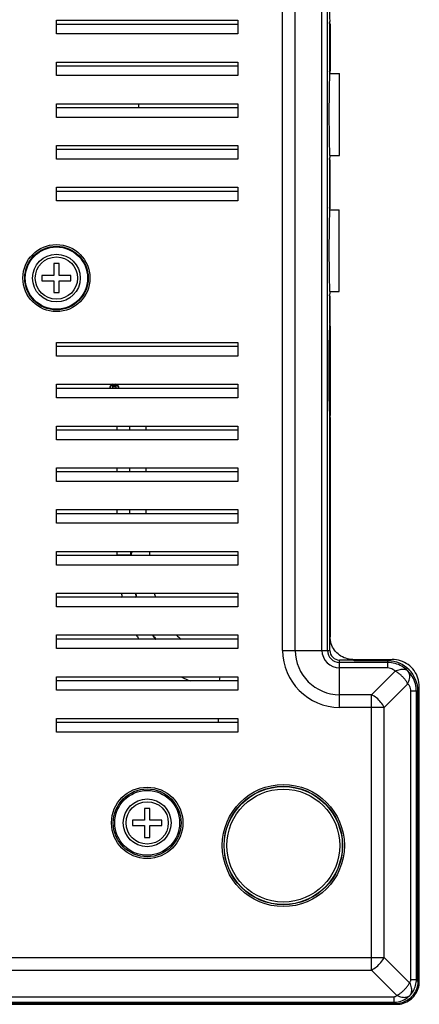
# Model space of a CAD drawing. Header units: inches. Extents: x 0 to 34, y 0 to 22.
# Tile 77 of 86: x 29.4 to 30.5, y 8.6 to 11.3. Entities that reach past the tile are written whole.
import ezdxf

# ---------------------------------------------------------------- set-up
doc = ezdxf.new("R2010")
doc.units = ezdxf.units.IN
doc.header["$LTSCALE"] = 1.87
doc.header["$MEASUREMENT"] = 0
doc.layers.get('0').update_dxf_attribs({"linetype": 'CONTINUOUS'})
doc.layers.add('COSMETIC', color=7, linetype='CONTINUOUS')

msp = doc.modelspace()

# ---------------------------------------------------------------- linework, layer by layer
at = {"color": 7, "linetype": 'CONTINUOUS'}
for p, q in [((30.07979, 9.54966), (30.07979, 12.98716)), ((30.11468, 9.54966), (30.11468, 12.98716)), ((30.18817, 9.54966), (30.18817, 12.98716)), ((30.20327, 9.54966), (30.20327, 12.98716)), ((29.45672, 11.28466), (29.95672, 11.28466)), ((29.45672, 11.24716), (29.45672, 11.28466)), ((29.95672, 11.28466), (29.95672, 11.24716)), ((30.20988, 11.14498), (30.20988, 11.28134)), ((29.95672, 11.27335), (29.45672, 11.27335)), ((30.21057, 11.27465), (30.21057, 11.14566)), ((29.95672, 11.24716), (29.45672, 11.24716)), ((29.45672, 11.16966), (29.95672, 11.16966)), ((29.45672, 11.13216), (29.45672, 11.16966)), ((29.95672, 11.15835), (29.45672, 11.15835)), ((29.95672, 11.16966), (29.95672, 11.13216)), ((29.95672, 11.13216), (29.45672, 11.13216)), ((30.20942, 11.13766), (30.23601, 11.13766)), ((30.23601, 10.91266), (30.23601, 11.13766)), ((29.45672, 11.05466), (29.95672, 11.05466)), ((29.45672, 11.01716), (29.45672, 11.05466)), ((29.95672, 11.04335), (29.45672, 11.04335)), ((29.95672, 11.05466), (29.95672, 11.01716)), ((29.95672, 11.01716), (29.45672, 11.01716)), ((29.45672, 10.93966), (29.95672, 10.93966)), ((29.45672, 10.90216), (29.45672, 10.93966)), ((29.95672, 10.92835), (29.45672, 10.92835)), ((29.95672, 10.93966), (29.95672, 10.90216)), ((29.95672, 10.90216), (29.45672, 10.90216)), ((30.20949, 10.91266), (30.23601, 10.91266)), ((30.20988, 10.76998), (30.20988, 10.90634)), ((30.21057, 10.77066), (30.21057, 10.89965)), ((29.45672, 10.82466), (29.95672, 10.82466)), ((29.45672, 10.78716), (29.45672, 10.82466)), ((29.95672, 10.82466), (29.95672, 10.78716)), ((29.95672, 10.81335), (29.45672, 10.81335)), ((29.95672, 10.78716), (29.45672, 10.78716)), ((30.20942, 10.76266), (30.23597, 10.76266)), ((30.23597, 10.53766), (30.23597, 10.76266)), ((29.46422, 10.61466), (29.44922, 10.61466)), ((29.44922, 10.61466), (29.44922, 10.58216)), ((29.46422, 10.58216), (29.46422, 10.61466)), ((29.44922, 10.58216), (29.41672, 10.58216)), ((29.41672, 10.58216), (29.41672, 10.56716)), ((29.49672, 10.58216), (29.46422, 10.58216)), ((29.49672, 10.56716), (29.49672, 10.58216)), ((29.41672, 10.56716), (29.44922, 10.56716)), ((29.44922, 10.56716), (29.44922, 10.53466)), ((29.46422, 10.56716), (29.49672, 10.56716)), ((29.46422, 10.53466), (29.46422, 10.56716)), ((29.44922, 10.53466), (29.46422, 10.53466)), ((30.20949, 10.53766), (30.23597, 10.53766)), ((30.20988, 10.44975), (30.20988, 10.53134)), ((30.21057, 10.4454), (30.21057, 10.52465)), ((30.21169, 10.44219), (30.20898, 10.44219)), ((30.21169, 10.19613), (30.21169, 10.44219)), ((29.45672, 10.39716), (29.95672, 10.39716)), ((29.45672, 10.35966), (29.45672, 10.39716)), ((29.95672, 10.38585), (29.45672, 10.38585)), ((29.95672, 10.39716), (29.95672, 10.35966)), ((29.95672, 10.35966), (29.45672, 10.35966)), ((29.45672, 10.28216), (29.95672, 10.28216)), ((29.45672, 10.24466), (29.45672, 10.28216)), ((29.60441, 10.27585), (29.60441, 10.27085)), ((29.6113, 10.27998), (29.62114, 10.27998)), ((29.6113, 10.27998), (29.6113, 10.27085)), ((29.6113, 10.27603), (29.62114, 10.27603)), ((29.62114, 10.27085), (29.62114, 10.27998)), ((29.62803, 10.27085), (29.62803, 10.27585)), ((29.95672, 10.28216), (29.95672, 10.24466)), ((29.95672, 10.27085), (29.45672, 10.27085)), ((29.95672, 10.24466), (29.45672, 10.24466)), ((30.21169, 10.19613), (30.20909, 10.19613)), ((29.45672, 10.16716), (29.95672, 10.16716)), ((29.45672, 10.12966), (29.45672, 10.16716)), ((29.62389, 10.15585), (29.62389, 10.16716)), ((29.65767, 10.16716), (29.65767, 10.15585)), ((29.70271, 10.16716), (29.70271, 10.15585)), ((29.95672, 10.16716), (29.95672, 10.12966)), ((30.20988, 9.54966), (30.20988, 10.18956)), ((30.21057, 10.19092), (30.21057, 9.58716)), ((29.95672, 10.15585), (29.45672, 10.15585)), ((29.95672, 10.12966), (29.45672, 10.12966)), ((29.45672, 10.05216), (29.95672, 10.05216)), ((29.45672, 10.01466), (29.45672, 10.05216)), ((29.95672, 10.04085), (29.45672, 10.04085)), ((29.62389, 10.04085), (29.62389, 10.05216)), ((29.65767, 10.05216), (29.65767, 10.04085)), ((29.70271, 10.05216), (29.70271, 10.04085)), ((29.95672, 10.05216), (29.95672, 10.01466)), ((29.95672, 10.01466), (29.45672, 10.01466)), ((29.45672, 9.93716), (29.95672, 9.93716)), ((29.45672, 9.89966), (29.45672, 9.93716)), ((29.95672, 9.92585), (29.45672, 9.92585)), ((29.62389, 9.92585), (29.62389, 9.93716)), ((29.65767, 9.93716), (29.65767, 9.92585)), ((29.70271, 9.93716), (29.70271, 9.92585)), ((29.95672, 9.93716), (29.95672, 9.89966)), ((29.95672, 9.89966), (29.45672, 9.89966)), ((29.45672, 9.82216), (29.95672, 9.82216)), ((29.45672, 9.78466), (29.45672, 9.82216)), ((29.62389, 9.81157), (29.62389, 9.82216)), ((29.66138, 9.81211), (29.66138, 9.82216)), ((29.95672, 9.82216), (29.95672, 9.78466)), ((29.95672, 9.81085), (29.45672, 9.81085)), ((29.66138, 9.81211), (29.66188, 9.81216)), ((29.95672, 9.78466), (29.45672, 9.78466)), ((29.45672, 9.70716), (29.95672, 9.70716)), ((29.45672, 9.66966), (29.45672, 9.70716)), ((29.95672, 9.70716), (29.95672, 9.66966)), ((29.95672, 9.69585), (29.45672, 9.69585)), ((29.95672, 9.66966), (29.45672, 9.66966)), ((29.45672, 9.59216), (29.95672, 9.59216)), ((29.45672, 9.55466), (29.45672, 9.59216)), ((29.95672, 9.58085), (29.45672, 9.58085)), ((29.95672, 9.59216), (29.95672, 9.55466)), ((29.95672, 9.55466), (29.45672, 9.55466)), ((30.07979, 9.54966), (30.20988, 9.54966)), ((30.27672, 9.52283), (30.23672, 9.52283)), ((30.23672, 9.39273), (30.23672, 9.52283)), ((30.36922, 9.51621), (30.23672, 9.51621)), ((30.27309, 9.52466), (30.3813, 9.52466)), ((30.27672, 9.52053), (30.27672, 9.52283)), ((30.36922, 9.52053), (30.27672, 9.52053)), ((30.30672, 9.52466), (30.30672, 9.52053)), ((30.36922, 9.50111), (30.36922, 9.52053)), ((30.36922, 9.50111), (30.23672, 9.50111)), ((30.38961, 9.49244), (30.32479, 9.42762)), ((29.45672, 9.47716), (29.95672, 9.47716)), ((29.45672, 9.43966), (29.45672, 9.47716)), ((29.95672, 9.46585), (29.45672, 9.46585)), ((29.90591, 9.46585), (29.90782, 9.47716)), ((29.95672, 9.47716), (29.95672, 9.43966)), ((29.95672, 9.43966), (29.45672, 9.43966)), ((30.4245, 9.45755), (30.35968, 9.39273)), ((30.45259, 9.43716), (30.43317, 9.43716)), ((30.43317, 8.6433), (30.43317, 9.43716)), ((30.44827, 8.6433), (30.44827, 9.43716)), ((30.45259, 8.63897), (30.45259, 9.43716)), ((30.45632, 8.63753), (30.45632, 9.44966)), ((30.32479, 9.42762), (30.23672, 9.42762)), ((30.32479, 8.66941), (30.32479, 9.42762)), ((30.32479, 9.39273), (30.23672, 9.39273)), ((30.35968, 9.39273), (30.32479, 9.39273)), ((30.35968, 8.7043), (30.35968, 9.39273)), ((29.45672, 9.36216), (29.95672, 9.36216)), ((29.45672, 9.32466), (29.45672, 9.36216)), ((29.90246, 9.36216), (29.90246, 9.35085)), ((29.95672, 9.36216), (29.95672, 9.32466)), ((29.95672, 9.35085), (29.45672, 9.35085)), ((29.95672, 9.32466), (29.45672, 9.32466)), ((29.71422, 9.11466), (29.69922, 9.11466)), ((29.69922, 9.11466), (29.69922, 9.08216)), ((29.71422, 9.08216), (29.71422, 9.11466)), ((29.69922, 9.08216), (29.66672, 9.08216)), ((29.66672, 9.08216), (29.66672, 9.06716)), ((29.66672, 9.06716), (29.69922, 9.06716)), ((29.69922, 9.06716), (29.69922, 9.03466)), ((29.74672, 9.08216), (29.71422, 9.08216)), ((29.71422, 9.06716), (29.74672, 9.06716)), ((29.71422, 9.03466), (29.71422, 9.06716)), ((29.74672, 9.06716), (29.74672, 9.08216)), ((29.69922, 9.03466), (29.71422, 9.03466)), ((23.30147, 8.7043), (30.35968, 8.7043)), ((30.42942, 8.63456), (30.35968, 8.7043)), ((23.33635, 8.66941), (30.32479, 8.66941)), ((30.39453, 8.59967), (30.32479, 8.66941)), ((30.43317, 8.6433), (30.44827, 8.6433)), ((30.45259, 8.63897), (30.44827, 8.6433)), ((23.27536, 8.59591), (30.38579, 8.59591)), ((30.38579, 8.59591), (30.38579, 8.58082)), ((23.26959, 8.57505), (30.39385, 8.57505)), ((30.39011, 8.57649), (23.27103, 8.57649)), ((23.27536, 8.58082), (30.38579, 8.58082)), ((30.39011, 8.57649), (30.38579, 8.58082))]:
    msp.add_line(p, q, dxfattribs=at)
for centre, radius in [((29.45672, 10.57466), 0.09243), ((29.45672, 10.57466), 0.08743), ((29.45672, 10.57466), 0.08566), ((29.45672, 10.57466), 0.06575), ((29.45672, 10.57466), 0.05825), ((29.70672, 9.07466), 0.09833), ((29.70672, 9.07466), 0.09333), ((29.70672, 9.07466), 0.08926), ((30.08172, 9.01216), 0.16816), ((30.08172, 9.01216), 0.16316), ((30.08172, 9.01216), 0.1625), ((30.08172, 9.01216), 0.1555), ((29.70672, 9.07466), 0.06575), ((29.70672, 9.07466), 0.05825)]:
    msp.add_circle(centre, radius, dxfattribs=at)
for centre, radius, start, end in [((29.61622, 10.26916), 0.01375, 106.70406, 172.42361), ((29.61622, 10.26916), 0.0128, 7.59443, 172.40557), ((29.61622, 10.26916), 0.01375, 7.57639, 73.29594), ((30.23672, 9.54966), 0.15692, 180, 270), ((30.23672, 9.54966), 0.12203, 180, 270), ((30.23672, 9.54966), 0.04854, 180, 270), ((30.23672, 9.54966), 0.03345, 180, 270), ((30.23672, 9.54966), 0.02683, 180, 270), ((30.36922, 9.43716), 0.08338, 0, 90)]:
    msp.add_arc(centre, radius, start, end, dxfattribs=at)
for points, knots in [([(30.20988, 11.51998), (30.20941, 11.51538), (30.20885, 11.50312), (30.20816, 11.48087), (30.2077, 11.45172), (30.20744, 11.41818), (30.20744, 11.38314), (30.2077, 11.3496), (30.20816, 11.32045), (30.20885, 11.2982), (30.20941, 11.28594), (30.20988, 11.28134)], [0, 0, 0, 0, 0.0580778, 0.1540923, 0.2798138, 0.4244424, 0.5755581, 0.7201866, 0.8459079, 0.9419222, 1, 1, 1, 1]), ([(30.20988, 11.14498), (30.20941, 11.14038), (30.20885, 11.12812), (30.20816, 11.10587), (30.2077, 11.07672), (30.20744, 11.04318), (30.20744, 11.00814), (30.2077, 10.9746), (30.20816, 10.94545), (30.20885, 10.9232), (30.20941, 10.91094), (30.20988, 10.90634)], [0, 0, 0, 0, 0.0580778, 0.1540923, 0.2798138, 0.4244424, 0.5755581, 0.7201866, 0.8459079, 0.9419222, 1, 1, 1, 1]), ([(30.20979, 11.13769), (30.20973, 11.13831), (30.20935, 11.14164), (30.20853, 11.14566), (30.21057, 11.14566)], [0, 0, 0, 0, 0.1946137, 1, 1, 1, 1]), ([(30.20988, 10.76998), (30.20941, 10.76538), (30.20885, 10.75312), (30.20816, 10.73087), (30.2077, 10.70172), (30.20744, 10.66818), (30.20744, 10.63314), (30.2077, 10.5996), (30.20816, 10.57045), (30.20885, 10.5482), (30.20941, 10.53594), (30.20988, 10.53134)], [0, 0, 0, 0, 0.0580778, 0.1540923, 0.2798138, 0.4244424, 0.5755581, 0.7201866, 0.8459079, 0.9419222, 1, 1, 1, 1]), ([(30.20979, 10.76269), (30.20973, 10.76331), (30.20935, 10.76664), (30.20853, 10.77066), (30.21057, 10.77066)], [0, 0, 0, 0, 0.1946137, 1, 1, 1, 1]), ([(30.20898, 10.44219), (30.20881, 10.43666), (30.20787, 10.42322), (30.20746, 10.39952), (30.20694, 10.37005), (30.20673, 10.33687), (30.20673, 10.30244), (30.20694, 10.26926), (30.20746, 10.2398), (30.20787, 10.21608), (30.20883, 10.20231), (30.209, 10.19644), (30.20901, 10.19612)], [0, 0, 0, 0, 0.0667838, 0.1653155, 0.2881441, 0.4262938, 0.5696769, 0.7078265, 0.8306548, 0.9291864, 0.9962226, 1, 1, 1, 1]), ([(29.66138, 9.81215), (29.66033, 9.81214), (29.65657, 9.81171), (29.64877, 9.81195), (29.63732, 9.81186), (29.6286, 9.81164), (29.62389, 9.81157)], [0, 0, 0, 0, 0.0836695, 0.3021092, 0.6233278, 1, 1, 1, 1]), ([(29.67478, 9.70708), (29.67556, 9.70354), (29.67644, 9.69979), (29.67736, 9.69605), (29.67742, 9.69584)], [0, 0, 0, 0, 0.9433325, 1, 1, 1, 1]), ([(29.67699, 9.59164), (29.67893, 9.58822), (29.68107, 9.5846), (29.68328, 9.58103), (29.68343, 9.5808)], [0, 0, 0, 0, 0.9357496, 1, 1, 1, 1]), ([(30.42496, 9.4929), (30.42007, 9.49785), (30.40898, 9.50644), (30.38973, 9.5144), (30.37601, 9.51622), (30.36922, 9.51621)], [0, 0, 0, 0, 0.3374603, 0.6706456, 1, 1, 1, 1]), ([(30.45632, 9.44966), (30.45632, 9.45748), (30.45384, 9.47323), (30.44301, 9.49447), (30.42613, 9.51134), (30.40489, 9.52217), (30.38912, 9.52466), (30.3813, 9.52466)], [0, 0, 0, 0, 0.1999302, 0.3998872, 0.5998872, 0.7999303, 1, 1, 1, 1]), ([(30.38961, 9.49244), (30.38784, 9.49428), (30.38381, 9.49747), (30.37676, 9.50044), (30.37172, 9.50112), (30.36922, 9.50111)], [0, 0, 0, 0, 0.3371335, 0.6695406, 1, 1, 1, 1]), ([(30.38961, 9.49244), (30.39405, 9.49453), (30.40253, 9.4978), (30.4152, 9.49847), (30.42246, 9.49523), (30.42496, 9.4929)], [0, 0, 0, 0, 0.3952249, 0.7247559, 1, 1, 1, 1]), ([(30.4245, 9.45755), (30.42344, 9.45963), (30.42095, 9.46392), (30.4164, 9.47027), (30.41083, 9.47664), (30.40438, 9.48269), (30.39729, 9.48808), (30.3922, 9.49112), (30.38961, 9.49244)], [0, 0, 0, 0, 0.1395684, 0.2967647, 0.4674262, 0.6459222, 0.825682, 1, 1, 1, 1]), ([(30.4245, 9.45755), (30.42659, 9.46199), (30.42986, 9.47047), (30.43053, 9.48314), (30.42728, 9.4904), (30.42496, 9.4929)], [0, 0, 0, 0, 0.3952059, 0.7247335, 1, 1, 1, 1]), ([(30.44827, 9.43716), (30.44827, 9.44394), (30.44647, 9.45766), (30.4385, 9.4769), (30.42992, 9.48801), (30.42496, 9.4929)], [0, 0, 0, 0, 0.3290835, 0.6619592, 1, 1, 1, 1]), ([(30.43317, 9.43716), (30.43317, 9.43965), (30.4325, 9.44468), (30.42954, 9.45174), (30.42635, 9.45578), (30.4245, 9.45755)], [0, 0, 0, 0, 0.3292844, 0.6619007, 1, 1, 1, 1]), ([(30.35968, 9.39273), (30.35718, 9.39761), (30.35087, 9.40696), (30.33902, 9.41881), (30.32967, 9.42512), (30.32479, 9.42762)], [0, 0, 0, 0, 0.3288439, 0.6711561, 1, 1, 1, 1]), ([(30.32479, 8.66941), (30.32967, 8.67191), (30.33902, 8.67822), (30.35087, 8.69006), (30.35718, 8.69942), (30.35968, 8.7043)], [0, 0, 0, 0, 0.3288439, 0.6711561, 1, 1, 1, 1]), ([(30.45259, 8.63897), (30.45259, 8.63245), (30.45052, 8.61933), (30.4415, 8.60164), (30.42745, 8.58758), (30.40976, 8.57856), (30.39663, 8.57649), (30.39011, 8.57649)], [0, 0, 0, 0, 0.2000494, 0.4000256, 0.5999739, 0.7999504, 1, 1, 1, 1]), ([(30.39385, 8.57505), (30.40036, 8.57505), (30.41349, 8.57712), (30.43118, 8.58614), (30.44523, 8.6002), (30.45425, 8.61789), (30.45632, 8.63101), (30.45632, 8.63753)], [0, 0, 0, 0, 0.2000494, 0.4000256, 0.5999739, 0.7999504, 1, 1, 1, 1]), ([(30.39453, 8.59967), (30.3966, 8.60073), (30.40089, 8.60322), (30.40724, 8.60777), (30.41361, 8.61334), (30.41966, 8.61979), (30.42505, 8.62688), (30.42809, 8.63197), (30.42942, 8.63456)], [0, 0, 0, 0, 0.1395672, 0.2967636, 0.4674253, 0.6459214, 0.8256816, 1, 1, 1, 1]), ([(30.42942, 8.63456), (30.43021, 8.6353), (30.43158, 8.63702), (30.43288, 8.64004), (30.43317, 8.64221), (30.43317, 8.6433)], [0, 0, 0, 0, 0.3344521, 0.6662882, 1, 1, 1, 1]), ([(30.42942, 8.63456), (30.43146, 8.63013), (30.43467, 8.62166), (30.43532, 8.60903), (30.43215, 8.60176), (30.42986, 8.59922)], [0, 0, 0, 0, 0.3941291, 0.7240545, 1, 1, 1, 1]), ([(30.42986, 8.59922), (30.43373, 8.60305), (30.44049, 8.61177), (30.44681, 8.62697), (30.44826, 8.63788), (30.44827, 8.6433)], [0, 0, 0, 0, 0.3339967, 0.6675868, 1, 1, 1, 1]), ([(30.38579, 8.59591), (30.38687, 8.59591), (30.38904, 8.5962), (30.39206, 8.59749), (30.39378, 8.59887), (30.39453, 8.59967)], [0, 0, 0, 0, 0.3321131, 0.6638861, 1, 1, 1, 1]), ([(30.38579, 8.58082), (30.3912, 8.58081), (30.40209, 8.58226), (30.41729, 8.58859), (30.42602, 8.59534), (30.42986, 8.59922)], [0, 0, 0, 0, 0.332123, 0.664807, 1, 1, 1, 1]), ([(30.39453, 8.59967), (30.39896, 8.59762), (30.40743, 8.59441), (30.42006, 8.59376), (30.42733, 8.59693), (30.42986, 8.59922)], [0, 0, 0, 0, 0.3941032, 0.7240226, 1, 1, 1, 1])]:
    msp.add_open_spline(points, degree=3, knots=knots, dxfattribs=at)
for points in [[(30.21057, 11.27465), (30.20897, 11.27465), (30.20903, 11.27664), (30.20932, 11.27885)], [(30.21057, 10.89965), (30.20897, 10.89965), (30.20903, 10.90164), (30.20932, 10.90385)], [(30.21057, 10.52465), (30.20897, 10.52465), (30.20903, 10.52664), (30.20932, 10.52885)], [(30.20988, 10.44975), (30.20909, 10.44734), (30.20906, 10.44475), (30.20898, 10.44219)], [(30.21025, 10.4422), (30.21034, 10.44327), (30.21044, 10.44433), (30.21057, 10.4454)], [(30.20901, 10.19612), (30.20908, 10.19389), (30.20919, 10.19166), (30.20988, 10.18956)], [(30.21057, 10.19092), (30.21037, 10.19265), (30.21021, 10.19438), (30.21009, 10.19612)], [(29.66188, 9.81216), (29.66183, 9.81549), (29.66176, 9.81883), (29.66169, 9.82216)], [(29.66553, 9.82228), (29.66341, 9.81921), (29.66196, 9.81557), (29.66187, 9.81192)], [(29.71262, 9.82215), (29.7128, 9.81839), (29.71299, 9.81462), (29.7132, 9.81085)], [(29.63542, 9.70694), (29.6362, 9.70311), (29.63702, 9.6993), (29.63789, 9.6955)], [(29.67376, 9.70687), (29.67461, 9.70306), (29.6755, 9.69925), (29.67645, 9.69546)], [(29.72611, 9.70714), (29.72708, 9.70331), (29.7281, 9.6995), (29.72919, 9.69571)], [(29.72111, 9.5916), (29.72382, 9.58762), (29.72664, 9.58372), (29.72957, 9.5799)], [(29.72249, 9.5914), (29.72516, 9.58751), (29.72794, 9.58369), (29.73083, 9.57996)], [(29.78712, 9.59164), (29.79129, 9.58755), (29.79567, 9.58365), (29.80023, 9.57998)], [(30.21362, 9.56785), (30.2116, 9.57408), (30.21057, 9.58064), (30.21057, 9.58716)], [(30.2225, 9.55043), (30.21865, 9.55572), (30.21565, 9.56162), (30.21362, 9.56785)], [(30.23633, 9.5366), (30.23104, 9.54045), (30.22635, 9.54513), (30.2225, 9.55043)], [(30.25376, 9.52772), (30.24753, 9.52974), (30.24163, 9.53275), (30.23633, 9.5366)], [(30.27309, 9.52466), (30.26657, 9.52466), (30.26, 9.5257), (30.25376, 9.52772)], [(29.80191, 9.47555), (29.80979, 9.47185), (29.81782, 9.46849), (29.82596, 9.46543)]]:
    msp.add_open_spline(points, degree=3, dxfattribs=at)
at = {"layer": 'COSMETIC', "color": 4, "linetype": 'CONTINUOUS'}
msp.add_line((29.68272, 11.05466), (29.68272, 11.04335), dxfattribs=at)

doc.saveas('drawing.dxf')
